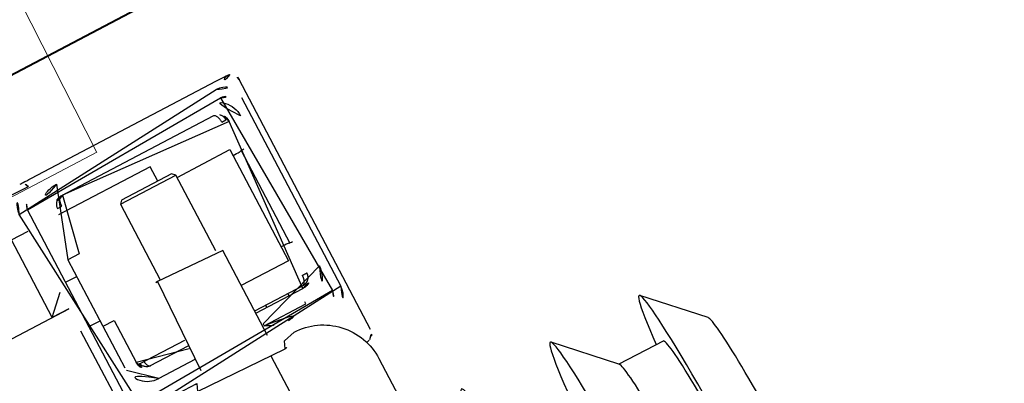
# Model space of a CAD drawing. Header units: metres. Extents: x 7408630 to 7411134, y 5569633 to 5570339.
# Tile 246 of 256: x 7410509.0939 to 7410509.2507, y 5569912.696 to 5569912.7539. Entities that reach past the tile are written whole.
import ezdxf
from ezdxf.enums import TextEntityAlignment as Align

# ---------------------------------------------------------------- set-up
doc = ezdxf.new("R2010")
doc.units = ezdxf.units.M
doc.header["$MEASUREMENT"] = 0
doc.layers.add('0-wypos-sanitarne', color=1, linetype='Continuous')
for name, color, linetype, lineweight in [('OPIS POM NOWE', 140, 'Continuous', 5), ('Opis_pom', 9, 'Continuous', 18), ('Sciany', 2, 'Continuous', 40)]:
    doc.layers.add(name, color=color, linetype=linetype, lineweight=lineweight)
doc.styles.add('ARIAL', font='tahoma.ttf')

# ---------------------------------------------------------------- blocks, each defined once
blk = doc.blocks.new('A$C324a30b8')
at = {"lineweight": 0}
for points in [[(-0.1772702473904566, -0.1195763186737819), (-0.1755240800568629, 1.384364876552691e-06)], [(-0.1755240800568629, -1.956768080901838e-15), (0.1755240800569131, -2.033095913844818e-15)]]:
    blk.add_lwpolyline(points, dxfattribs=at)
blk = doc.blocks.new('99400_TOP')
for points in [[(-0.1599318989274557, 0.04967999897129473), (-0.1724831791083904, 0.04968022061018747, 0.4055189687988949), (-0.171998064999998, 0.05017999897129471), (-0.171998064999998, 0.05087999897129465, 0.414213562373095), (-0.172498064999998, 0.05137999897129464), (-0.187498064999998, 0.05137999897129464, 0.414213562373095), (-0.187998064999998, 0.05087999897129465), (-0.187998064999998, 0.05017999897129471, 0.4055189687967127), (-0.1875129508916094, 0.04968022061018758), (-0.18999847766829, 0.0496802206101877, -0.414213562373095), (-0.1999984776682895, 0.0596802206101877), (-0.1999984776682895, 0.1396802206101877, -0.2660007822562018), (-0.195061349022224, 0.1483038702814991)], [(-0.184998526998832, 0.06835893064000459), (-0.1849985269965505, 0.06811730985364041, -0.05005514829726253), (-0.184852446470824, 0.06785575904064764), (-0.1836350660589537, 0.06744842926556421, -0.7198969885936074), (-0.1836350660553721, 0.0670690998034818), (-0.1848524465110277, 0.06666176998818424, -0.050055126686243), (-0.1849985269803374, 0.06640021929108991), (-0.1849985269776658, 0.06611730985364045, -0.05005514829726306), (-0.1848524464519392, 0.06585575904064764), (-0.183635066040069, 0.06544842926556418, -0.7198969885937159), (-0.1836350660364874, 0.06506909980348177), (-0.1848524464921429, 0.06466176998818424, -0.05005512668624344), (-0.1849985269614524, 0.06440021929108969), (-0.1840985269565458, 0.06388060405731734), (-0.1840985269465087, 0.06281761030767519), (-0.1849985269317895, 0.06125876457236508), (-0.1849985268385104, 0.05137999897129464)], [(-0.2001062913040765, 0.05634344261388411, 0.09130093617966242), (-0.2005536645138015, 0.05603520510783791, 0.1989090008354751), (-0.2009930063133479, 0.05497456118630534)], [(-0.1994446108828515, 0.05639836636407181, 0.1708347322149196), (-0.2001062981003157, 0.05634345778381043)], [(-0.1862480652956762, 0.04656102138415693, 0.1190956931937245), (-0.1899980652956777, 0.04764342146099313, 0.1190956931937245), (-0.1937480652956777, 0.04656102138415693)], [(-0.185998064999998, 0.04817999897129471), (-0.185998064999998, 0.03287999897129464, 0.414213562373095), (-0.185498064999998, 0.03237999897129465), (-0.174498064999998, 0.03237999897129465, 0.414213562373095), (-0.173998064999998, 0.03287999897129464), (-0.173998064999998, 0.0481799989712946)], [(-0.1984980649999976, 0.04217999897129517, -0.414213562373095), (-0.1944980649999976, 0.04617999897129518), (-0.186248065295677, 0.04617999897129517), (-0.186248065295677, 0.04656102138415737), (-0.193748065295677, 0.04656102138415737), (-0.193748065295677, 0.04617999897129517)], [(-0.173998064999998, 0.04617999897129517), (-0.1674980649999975, 0.04617999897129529, -0.414213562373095), (-0.1634980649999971, 0.04217999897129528), (-0.1635294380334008, 0.0426799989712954)], [(-0.185998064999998, 0.04417999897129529), (-0.1944980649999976, 0.04417999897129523, 0.414213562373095), (-0.1964980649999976, 0.04217999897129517), (-0.1964980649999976, 0.01517999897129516, 0.414213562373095), (-0.1944980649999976, 0.01317999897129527), (-0.1674980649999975, 0.01317999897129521, 0.414213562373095), (-0.1654980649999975, 0.01517999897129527), (-0.1654980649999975, 0.02267999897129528), (-0.1634980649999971, 0.02267999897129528), (-0.1634980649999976, 0.04217999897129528)], [(-0.1634980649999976, 0.03467999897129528), (-0.1654980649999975, 0.03467999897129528), (-0.1654980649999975, 0.04217999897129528, 0.414213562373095), (-0.1674980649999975, 0.04417999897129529), (-0.173998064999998, 0.04417999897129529)], [(-0.1944980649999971, 0.02024689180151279), (-0.1951502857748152, 0.02024387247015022), (-0.1954206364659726, 0.02024196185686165), (-0.1955995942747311, 0.02023936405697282), (-0.1956660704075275, 0.02023638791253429, 0.1164652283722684), (-0.1958896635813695, 0.02018362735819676), (-0.1960062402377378, 0.02012534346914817), (-0.1960062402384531, 0.03683391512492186), (-0.1958896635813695, 0.03677563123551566, 0.1164652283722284), (-0.1956660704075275, 0.03672287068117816), (-0.1954206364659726, 0.03671729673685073), (-0.1951502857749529, 0.03671538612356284), (-0.1944980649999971, 0.03671236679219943)], [(-0.1674980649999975, 0.01117999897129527, 0.414213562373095), (-0.1634980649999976, 0.01517999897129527), (-0.1634980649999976, 0.02267999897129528)], [(-0.1984980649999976, 0.01517999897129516, 0.414213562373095), (-0.1944980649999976, 0.01117999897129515)], [(-0.2009930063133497, 0.009984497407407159, 0.198909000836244), (-0.2005536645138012, 0.008923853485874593, 0.09130093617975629), (-0.2001062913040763, 0.008615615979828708)], [(-0.1623653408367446, 0.008486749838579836), (-0.1624946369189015, 0.008488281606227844), (-0.1626871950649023, 0.008489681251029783), (-0.162935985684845, 0.008490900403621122), (-0.1632325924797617, 0.008491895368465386), (-0.1635663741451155, 0.008492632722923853), (-0.1639258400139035, 0.008493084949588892), (-0.1642751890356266, 0.008493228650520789), (-0.1977092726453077, 0.008493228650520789), (-0.1984089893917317, 0.00849266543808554), (-0.1990272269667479, 0.008491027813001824), (-0.19948215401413, 0.008488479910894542), (-0.1996076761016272, 0.008492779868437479), (-0.1997278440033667, 0.00850655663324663), (-0.1998370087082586, 0.008527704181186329), (-0.2000326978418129, 0.00858609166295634, 0.5170328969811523), (-0.1986974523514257, 0.009524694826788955)], [(-0.1632983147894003, 0.009478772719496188, 0.4125364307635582), (-0.1622983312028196, 0.008484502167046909), (-0.1125041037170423, 0.008484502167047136), (-0.1122130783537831, 0.008513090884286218), (-0.1119331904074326, 0.008597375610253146), (-0.1116750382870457, 0.00873451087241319), (-0.1114482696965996, 0.00891896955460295), (-0.1112617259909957, 0.009144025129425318), (-0.1111222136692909, 0.009400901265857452), (-0.1110353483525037, 0.00967999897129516)]]:
    blk.add_lwpolyline(points, format="xyb")
for points in [[(-0.2494439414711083, 0.07835143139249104), (-0.241466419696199, 0.07016170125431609)], [(-0.2413629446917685, 0.07830615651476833), (-0.2334143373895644, 0.07830615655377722), (-0.2254809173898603, 0.07016170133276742)], [(-0.200007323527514, 0.05638163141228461), (-0.1998749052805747, 0.05642196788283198), (-0.1997562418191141, 0.05644779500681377), (-0.1996235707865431, 0.05646514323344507), (-0.1994803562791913, 0.05647064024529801)], [(-0.2009930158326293, 0.05497456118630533), (-0.2009930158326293, 0.009984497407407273)], [(-0.159998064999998, 0.03367999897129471), (-0.159998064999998, 0.04567999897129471)], [(-0.191998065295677, 0.04417999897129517), (-0.191998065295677, 0.04377924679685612)], [(-0.187998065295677, 0.04417999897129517), (-0.187998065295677, 0.04377924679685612)], [(-0.1947798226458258, 0.04377924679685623), (-0.185998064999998, 0.04377924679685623)], [(-0.173998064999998, 0.04377924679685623), (-0.167215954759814, 0.04377924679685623)], [(-0.1666362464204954, 0.04267999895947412), (-0.1666618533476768, 0.04283769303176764), (-0.166686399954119, 0.04295136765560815), (-0.1667153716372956, 0.04306035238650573), (-0.1667486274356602, 0.04316407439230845), (-0.1667858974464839, 0.04326165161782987), (-0.1668339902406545, 0.04336661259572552), (-0.1668866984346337, 0.04346135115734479), (-0.1669436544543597, 0.04354517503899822), (-0.1670132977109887, 0.043626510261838), (-0.1670958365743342, 0.04369791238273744), (-0.1671830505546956, 0.04374776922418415), (-0.1672835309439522, 0.0437785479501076), (-0.1671816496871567, 0.04377194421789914), (-0.1670768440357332, 0.04375782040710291), (-0.1669626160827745, 0.04373371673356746), (-0.1668620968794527, 0.04370461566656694), (-0.1667652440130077, 0.04366908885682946), (-0.1666607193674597, 0.04362185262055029), (-0.1665692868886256, 0.04357223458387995), (-0.166461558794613, 0.04350250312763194), (-0.1663604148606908, 0.04342401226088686), (-0.1662663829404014, 0.04333723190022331), (-0.1661799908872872, 0.04324263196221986), (-0.1661018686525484, 0.0431408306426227), (-0.1660328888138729, 0.04303299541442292), (-0.1659734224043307, 0.04291982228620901), (-0.1659237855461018, 0.04280194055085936), (-0.1658842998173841, 0.0426799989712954), (-0.173998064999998, 0.0426799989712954)], [(-0.1849985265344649, 0.01917999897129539), (-0.1944980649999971, 0.01917999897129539), (-0.1944980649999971, 0.03917999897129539), (-0.185998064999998, 0.03917999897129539)], [(-0.1959086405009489, 0.03678511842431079), (-0.196017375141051, 0.03678687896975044), (-0.1961553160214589, 0.03678847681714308), (-0.1963177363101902, 0.0367898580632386), (-0.1964980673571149, 0.03679098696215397)], [(-0.161498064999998, 0.03367999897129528), (-0.1634980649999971, 0.03367999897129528)], [(-0.1849985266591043, 0.03237999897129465), (-0.1849985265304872, 0.01875876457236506), (-0.184498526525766, 0.01825876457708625), (-0.1754985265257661, 0.01825876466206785), (-0.1749985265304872, 0.01875876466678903), (-0.1749985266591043, 0.03237999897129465)], [(0.1600019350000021, 0.02667999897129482), (0.1570019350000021, 0.02967999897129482), (0.1600019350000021, 0.02967999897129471), (-0.159998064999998, 0.02967999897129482), (-0.156998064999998, 0.02967999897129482), (-0.159998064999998, 0.02667999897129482)], [(-0.1569980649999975, 0.02967999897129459), (-0.1569980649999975, 0.01567999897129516), (-0.1599980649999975, 0.01567999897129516)], [(-0.161498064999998, 0.02567999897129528), (-0.1634980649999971, 0.02567999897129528)], [(-0.196498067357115, 0.02016827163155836), (-0.1963177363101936, 0.02016940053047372), (-0.1961553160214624, 0.0201707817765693), (-0.1960173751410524, 0.0201723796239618), (-0.195908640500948, 0.02017414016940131)], [(-0.1749985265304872, 0.01875876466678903), (-0.1849985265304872, 0.01875876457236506)], [(-0.1819980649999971, 0.01825876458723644), (-0.1819980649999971, 0.01567999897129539), (-0.1654980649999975, 0.01567999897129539)], [(-0.1663614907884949, 0.01353433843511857), (-0.1662515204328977, 0.01363718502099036), (-0.1661841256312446, 0.01371171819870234), (-0.1661217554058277, 0.01379075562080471), (-0.1660586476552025, 0.01388358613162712), (-0.1660041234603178, 0.01397812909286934), (-0.1659578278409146, 0.01407364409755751), (-0.1659193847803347, 0.01416941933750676), (-0.1658854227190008, 0.01427527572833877), (-0.1658601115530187, 0.01437987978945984), (-0.1658424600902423, 0.01448532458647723), (-0.1658327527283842, 0.01458521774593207), (-0.1658308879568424, 0.01468825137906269), (-0.1659305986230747, 0.01468001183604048), (-0.1660642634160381, 0.01468002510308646), (-0.1662962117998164, 0.01468015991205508), (-0.1664046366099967, 0.01467983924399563), (-0.1665052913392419, 0.01467956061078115), (-0.1666069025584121, 0.0146831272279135), (-0.1666096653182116, 0.01458310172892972), (-0.16661878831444, 0.01448225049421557), (-0.1666250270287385, 0.0143795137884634), (-0.1666364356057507, 0.01427763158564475), (-0.1666519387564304, 0.01417589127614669), (-0.1666718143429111, 0.01407234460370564), (-0.1666967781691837, 0.01396655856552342), (-0.1667256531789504, 0.01386538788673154), (-0.1667582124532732, 0.01376928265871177), (-0.1668018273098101, 0.01366127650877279), (-0.1668500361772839, 0.01356207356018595), (-0.1669024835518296, 0.01347298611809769), (-0.1669684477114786, 0.01338271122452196), (-0.1670388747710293, 0.01330793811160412), (-0.1671182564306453, 0.01324620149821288), (-0.1672518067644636, 0.01318001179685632), (-0.1947494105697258, 0.01318001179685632), (-0.1949282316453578, 0.01328302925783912), (-0.1950069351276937, 0.01335898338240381), (-0.195073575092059, 0.01344371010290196), (-0.1951289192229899, 0.01353142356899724), (-0.1951800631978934, 0.0136301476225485), (-0.1952207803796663, 0.01372443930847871), (-0.1952574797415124, 0.01382543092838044), (-0.195289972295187, 0.01393256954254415), (-0.1953180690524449, 0.01404530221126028), (-0.1953384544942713, 0.01414569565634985), (-0.1953552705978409, 0.01424880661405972), (-0.1953684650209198, 0.01435419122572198), (-0.1953777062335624, 0.01446163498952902), (-0.195384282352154, 0.01457644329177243), (-0.195385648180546, 0.01468001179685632), (-0.1961660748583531, 0.01466554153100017), (-0.1961615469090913, 0.01456450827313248), (-0.1961500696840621, 0.01445942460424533), (-0.1961299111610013, 0.01435265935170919), (-0.1961042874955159, 0.01425341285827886), (-0.1960687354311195, 0.01414814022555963), (-0.1960296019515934, 0.01405477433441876), (-0.1959786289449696, 0.01395395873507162), (-0.1959242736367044, 0.01386341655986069), (-0.1958606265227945, 0.01377283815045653), (-0.195790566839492, 0.01368730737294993), (-0.1957144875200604, 0.01360725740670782), (-0.1956327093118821, 0.01353300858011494)]]:
    blk.add_lwpolyline(points)
for points in [[(-0.199998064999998, 0.01267999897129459), (-0.199998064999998, 0.0466799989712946, -0.414213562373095), (-0.196998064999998, 0.0496799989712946), (-0.162998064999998, 0.0496799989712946, -0.414213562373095), (-0.159998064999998, 0.0466799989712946), (-0.159998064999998, 0.01267999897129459, -0.414213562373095), (-0.162998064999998, 0.00967999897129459), (-0.196998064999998, 0.00967999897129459, -0.414213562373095)], [(-0.161498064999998, 0.0466799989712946), (-0.161498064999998, 0.01267999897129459, -0.414213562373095), (-0.162998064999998, 0.01117999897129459), (-0.196998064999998, 0.01117999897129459, -0.414213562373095), (-0.198498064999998, 0.01267999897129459), (-0.198498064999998, 0.0466799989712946, -0.414213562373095), (-0.196998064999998, 0.0481799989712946), (-0.162998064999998, 0.0481799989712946, -0.414213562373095)]]:
    blk.add_lwpolyline(points, format="xyb", close=True)
blk.add_lwpolyline([(-0.1946662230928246, 0.04377924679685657), (-0.1946642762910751, 0.0437792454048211), (-0.1946634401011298, 0.04377924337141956), (-0.1946626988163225, 0.04377924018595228), (-0.1946620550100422, 0.04377923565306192), (-0.1946615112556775, 0.04377922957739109), (-0.1946610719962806, 0.04377922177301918), (-0.1946607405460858, 0.04377921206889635), (-0.1946605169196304, 0.04377920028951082), (-0.1946604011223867, 0.04377918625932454), (-0.1946606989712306, 0.04377912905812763), (-0.1946610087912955, 0.04377910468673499), (-0.1946614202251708, 0.043779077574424), (-0.1946619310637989, 0.0437790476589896), (-0.1946625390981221, 0.04377901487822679), (-0.1946632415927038, 0.04377897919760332), (-0.1946649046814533, 0.04377889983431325), (-0.1946668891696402, 0.04377881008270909), (-0.1946691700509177, 0.04377871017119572), (-0.1946716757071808, 0.04377860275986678), (-0.1946743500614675, 0.04377848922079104), (-0.1946771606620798, 0.04377836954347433), (-0.1946800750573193, 0.0437782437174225), (-0.1946921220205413, 0.04377767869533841), (-0.1946980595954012, 0.04377734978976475), (-0.1947039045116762, 0.04377696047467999), (-0.1947067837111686, 0.04377673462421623), (-0.1947095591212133, 0.04377648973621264), (-0.1947121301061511, 0.04377623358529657), (-0.1947145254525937, 0.04377596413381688), (-0.1947167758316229, 0.04377567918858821), (-0.1947189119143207, 0.04377537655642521), (-0.1947229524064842, 0.04377471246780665), (-0.1947247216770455, 0.04377439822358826), (-0.1947263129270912, 0.04377410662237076), (-0.1947294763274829, 0.04377348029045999), (-0.1947313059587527, 0.04377309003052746), (-0.194732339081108, 0.0437728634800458), (-0.1947334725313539, 0.04377261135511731), (-0.1947347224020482, 0.04377233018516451), (-0.1947361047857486, 0.04377201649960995), (-0.1947376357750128, 0.04377166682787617), (-0.1947393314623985, 0.04377127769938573), (-0.1947412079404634, 0.04377084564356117), (-0.1947432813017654, 0.04377036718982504), (-0.1947455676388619, 0.04376983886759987), (-0.1947480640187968, 0.04376926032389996), (-0.1947506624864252, 0.0437686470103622), (-0.1947533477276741, 0.04376799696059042), (-0.1947561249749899, 0.0437673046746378), (-0.1947589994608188, 0.04376656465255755), (-0.1947619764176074, 0.04376577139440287), (-0.1947650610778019, 0.04376491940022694), (-0.1947682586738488, 0.04376400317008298), (-0.1947715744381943, 0.04376301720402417), (-0.194778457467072, 0.0437608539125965), (-0.194785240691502, 0.04375856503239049), (-0.194791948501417, 0.04375614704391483), (-0.1947986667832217, 0.0437535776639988), (-0.1948054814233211, 0.04375083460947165), (-0.1948124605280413, 0.04374790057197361), (-0.1948194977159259, 0.04374480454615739), (-0.1948265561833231, 0.04374155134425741), (-0.1948336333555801, 0.04373813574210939), (-0.194840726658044, 0.04373455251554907), (-0.194847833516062, 0.04373079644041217), (-0.1948549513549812, 0.04372686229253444), (-0.1948620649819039, 0.04372275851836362), (-0.1948691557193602, 0.04371850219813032), (-0.1948762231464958, 0.04371409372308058), (-0.1948832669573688, 0.04370953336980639), (-0.1948902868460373, 0.04370482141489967), (-0.1948972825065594, 0.04369995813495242), (-0.1949042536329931, 0.04369494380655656), (-0.1949111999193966, 0.04368977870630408), (-0.1949181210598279, 0.04368446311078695), (-0.1949250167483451, 0.0436789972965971), (-0.1949318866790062, 0.04367338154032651), (-0.1949387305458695, 0.04366761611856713), (-0.1949455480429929, 0.04366170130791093), (-0.1949523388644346, 0.04365563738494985), (-0.1949591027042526, 0.04364942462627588), (-0.194965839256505, 0.04364306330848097), (-0.1949725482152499, 0.04363655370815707), (-0.1949792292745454, 0.04362989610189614), (-0.1949858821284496, 0.04362309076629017), (-0.1949925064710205, 0.04361613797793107), (-0.1949991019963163, 0.04360903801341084), (-0.195005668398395, 0.04360179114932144), (-0.1950122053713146, 0.04359439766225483), (-0.1950187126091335, 0.04358685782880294), (-0.1950251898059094, 0.04357917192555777), (-0.1950316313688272, 0.04357134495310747), (-0.195038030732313, 0.04356338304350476), (-0.1950443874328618, 0.04355528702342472), (-0.195050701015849, 0.0435470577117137), (-0.1950569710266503, 0.04353869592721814), (-0.1950631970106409, 0.04353020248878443), (-0.1950693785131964, 0.04352157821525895), (-0.1950755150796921, 0.04351282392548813), (-0.1950816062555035, 0.04350394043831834), (-0.195087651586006, 0.04349492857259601), (-0.1950936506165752, 0.04348578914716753), (-0.1950996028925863, 0.04347652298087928), (-0.1951055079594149, 0.04346713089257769), (-0.1951113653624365, 0.04345761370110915), (-0.1951171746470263, 0.04344797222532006), (-0.1951229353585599, 0.04343820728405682), (-0.1951286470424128, 0.04342831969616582), (-0.1951343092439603, 0.04341831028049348), (-0.1951399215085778, 0.04340817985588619), (-0.195145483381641, 0.04339792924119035), (-0.195150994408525, 0.04338755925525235), (-0.1951564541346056, 0.04337707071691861), (-0.1951618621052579, 0.04336646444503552), (-0.1951672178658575, 0.04335574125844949), (-0.1951725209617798, 0.0433449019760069), (-0.1951777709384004, 0.04333394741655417), (-0.1951829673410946, 0.04332287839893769), (-0.1951881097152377, 0.04331169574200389), (-0.1951931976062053, 0.04330040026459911), (-0.1951982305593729, 0.0432889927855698), (-0.1952032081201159, 0.04327747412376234), (-0.1952081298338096, 0.04326584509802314), (-0.1952129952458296, 0.04325410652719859), (-0.1952178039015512, 0.0432422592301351), (-0.1952225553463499, 0.04323030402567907), (-0.1952272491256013, 0.0432182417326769), (-0.1952318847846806, 0.04320607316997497), (-0.1952364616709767, 0.04319379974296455), (-0.19524096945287, 0.04318145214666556), (-0.1952454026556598, 0.04316904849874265), (-0.1952497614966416, 0.04315659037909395), (-0.1952582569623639, 0.04313151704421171), (-0.1952664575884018, 0.04310624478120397), (-0.1952743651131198, 0.04308078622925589), (-0.1952819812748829, 0.04305515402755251), (-0.1952893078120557, 0.043029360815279), (-0.195296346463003, 0.04300341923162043), (-0.1953030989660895, 0.04297734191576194), (-0.1953095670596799, 0.04295114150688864), (-0.195315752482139, 0.04292483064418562), (-0.1953216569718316, 0.04289842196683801), (-0.1953272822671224, 0.04287192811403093), (-0.195332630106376, 0.04284536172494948), (-0.1953377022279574, 0.04281873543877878), (-0.1953425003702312, 0.04279206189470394), (-0.1953470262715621, 0.04276535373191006), (-0.1953512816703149, 0.04273862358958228), (-0.1953552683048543, 0.04271188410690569), (-0.1953589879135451, 0.04268514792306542), (-0.1953624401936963, 0.04265842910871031), (-0.1953655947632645, 0.04263175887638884), (-0.1953684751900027, 0.04260512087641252), (-0.195371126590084, 0.0425784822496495), (-0.195372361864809, 0.0425652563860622), (-0.1953729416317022, 0.04255876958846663), (-0.1953734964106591, 0.04255237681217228), (-0.1953740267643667, 0.04254608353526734), (-0.1953745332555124, 0.04253989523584), (-0.1953750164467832, 0.04253381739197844), (-0.1953754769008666, 0.04252785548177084), (-0.1953759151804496, 0.04252201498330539), (-0.1953763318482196, 0.04251630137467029), (-0.1953767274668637, 0.0425107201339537), (-0.1953771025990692, 0.04250527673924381), (-0.1953774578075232, 0.04249997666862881), (-0.1953777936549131, 0.0424948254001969), (-0.195378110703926, 0.04248982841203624), (-0.1953784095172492, 0.04248499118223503), (-0.1953786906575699, 0.04248031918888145), (-0.1953789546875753, 0.04247581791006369), (-0.1953792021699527, 0.04247149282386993), (-0.1953794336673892, 0.04246734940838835), (-0.1953796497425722, 0.04246339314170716), (-0.1953798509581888, 0.0424596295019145), (-0.1953800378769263, 0.0424560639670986), (-0.1953802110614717, 0.04245270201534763), (-0.1953803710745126, 0.04244954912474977), (-0.1953805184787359, 0.0424466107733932), (-0.195380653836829, 0.04244389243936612), (-0.1953807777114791, 0.04244139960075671), (-0.1953808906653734, 0.04243913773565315), (-0.1953809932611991, 0.04243711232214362), (-0.1953811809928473, 0.04243357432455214), (-0.1953813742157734, 0.04243019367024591), (-0.1953815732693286, 0.04242692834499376), (-0.1953817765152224, 0.04242377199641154), (-0.1953819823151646, 0.04242071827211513), (-0.1953823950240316, 0.04241489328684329), (-0.1953827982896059, 0.0424094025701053), (-0.1953831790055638, 0.04240419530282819), (-0.1953835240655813, 0.04239922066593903), (-0.1953838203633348, 0.04239442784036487), (-0.1953840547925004, 0.04238976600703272), (-0.1953842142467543, 0.04238518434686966), (-0.1953842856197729, 0.04238063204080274), (-0.1953842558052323, 0.04237605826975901), (-0.1953841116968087, 0.04237141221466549), (-0.1953838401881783, 0.04236664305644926), (-0.1953834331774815, 0.04236175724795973), (-0.1953829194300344, 0.04235705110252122), (-0.1953823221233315, 0.04235255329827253), (-0.1953816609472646, 0.0423482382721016), (-0.1953809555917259, 0.04234408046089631), (-0.1953802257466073, 0.04234005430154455), (-0.1953794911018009, 0.04233613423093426), (-0.1953780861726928, 0.04232851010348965), (-0.1953768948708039, 0.04232097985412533), (-0.1953764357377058, 0.04231720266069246), (-0.1953761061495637, 0.04231342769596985), (-0.1953759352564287, 0.04230966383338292), (-0.1953759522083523, 0.04230591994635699), (-0.195376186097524, 0.04230220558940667), (-0.1953766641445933, 0.04229854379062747), (-0.1953774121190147, 0.04229495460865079), (-0.1953784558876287, 0.04229145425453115), (-0.1953798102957, 0.0422880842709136), (-0.1953806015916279, 0.04228646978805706), (-0.1953814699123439, 0.04228490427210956), (-0.1953824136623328, 0.04228339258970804), (-0.1953834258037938, 0.04228194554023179), (-0.195384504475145, 0.04228056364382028), (-0.1953856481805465, 0.04227924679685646), (-0.1953874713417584, 0.04227740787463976), (-0.1953894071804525, 0.0422757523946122), (-0.1953914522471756, 0.04227428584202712), (-0.1953936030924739, 0.04227301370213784), (-0.1953958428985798, 0.04227194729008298), (-0.1953981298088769, 0.04227110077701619), (-0.1954004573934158, 0.04227046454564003), (-0.195402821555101, 0.04227002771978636), (-0.1954076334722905, 0.04226970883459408), (-0.1954124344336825, 0.04227004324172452), (-0.1954171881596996, 0.04227090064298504), (-0.195421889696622, 0.0422721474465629), (-0.1954311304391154, 0.04227528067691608), (-0.1954406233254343, 0.04227862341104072), (-0.1954457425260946, 0.04228020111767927), (-0.195451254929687, 0.04228162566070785), (-0.1954572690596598, 0.04228282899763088), (-0.1954604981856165, 0.04228332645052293), (-0.1954638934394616, 0.04228374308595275), (-0.1954711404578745, 0.04228429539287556), (-0.1954785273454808, 0.04228444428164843), (-0.1954860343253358, 0.04228425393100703), (-0.1954937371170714, 0.04228379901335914), (-0.1955017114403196, 0.0422831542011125), (-0.1955100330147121, 0.04228239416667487), (-0.1955187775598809, 0.04228159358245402), (-0.1955280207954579, 0.04228082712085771), (-0.1955378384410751, 0.04228016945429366), (-0.1955482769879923, 0.04227969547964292), (-0.1955587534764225, 0.04227944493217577), (-0.1955691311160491, 0.04227935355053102), (-0.1955795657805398, 0.04227933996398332), (-0.195590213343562, 0.04227932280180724), (-0.1956120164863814, 0.04227918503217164), (-0.1956335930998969, 0.04227910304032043), (-0.1956548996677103, 0.0422790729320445), (-0.1956759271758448, 0.04227908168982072), (-0.1956966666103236, 0.04227911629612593), (-0.1957372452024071, 0.04227921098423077), (-0.1957570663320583, 0.0422792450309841), (-0.195776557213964, 0.04227925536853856), (-0.1959476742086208, 0.04227932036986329), (-0.1959622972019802, 0.04227932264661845), (-0.1959764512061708, 0.0422793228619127), (-0.1959901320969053, 0.0422793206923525), (-0.1960033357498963, 0.04227931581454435), (-0.1960160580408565, 0.04227930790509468), (-0.1960282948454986, 0.04227929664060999), (-0.1960400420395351, 0.04227928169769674), (-0.1960512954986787, 0.04227926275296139), (-0.1960620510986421, 0.04227923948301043), (-0.1960722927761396, 0.04227929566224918), (-0.196081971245, 0.04227974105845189), (-0.1960910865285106, 0.04228052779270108), (-0.1960996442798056, 0.04228156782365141), (-0.1961076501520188, 0.04228277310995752), (-0.1961151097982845, 0.04228405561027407), (-0.1961284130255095, 0.04228650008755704), (-0.196134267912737, 0.04228748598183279), (-0.1961395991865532, 0.04228819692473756), (-0.1961444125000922, 0.04228854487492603), (-0.1961487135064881, 0.04228844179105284), (-0.1961506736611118, 0.0422881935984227), (-0.1961525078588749, 0.04228779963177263), (-0.1961542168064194, 0.04228724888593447), (-0.1961558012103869, 0.04228653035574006), (-0.1961572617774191, 0.04228563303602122), (-0.1961585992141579, 0.04228454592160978), (-0.196159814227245, 0.04228325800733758), (-0.1961609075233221, 0.04228175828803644), (-0.196161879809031, 0.04228003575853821), (-0.1961627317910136, 0.04227807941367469), (-0.1961634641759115, 0.04227587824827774), (-0.1961640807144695, 0.04227348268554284), (-0.1961645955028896, 0.04227128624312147), (-0.1961648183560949, 0.04227041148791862), (-0.1961650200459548, 0.04226976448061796), (-0.1961652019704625, 0.04226940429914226), (-0.1961653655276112, 0.04226939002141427), (-0.1961655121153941, 0.04226978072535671), (-0.1961656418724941, 0.04227062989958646), (-0.1961657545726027, 0.04227198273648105), (-0.1961658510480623, 0.04227388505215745), (-0.1961659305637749, 0.04227631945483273), (-0.196165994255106, 0.04227924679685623), (-0.1961660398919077, 0.0422823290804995), (-0.196166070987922, 0.0422857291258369), (-0.1961660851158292, 0.04228939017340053), (-0.1961660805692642, 0.04229325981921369), (-0.1961660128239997, 0.04230136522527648), (-0.1961658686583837, 0.04230972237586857), (-0.1961656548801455, 0.04231814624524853), (-0.1961653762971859, 0.04232668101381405), (-0.1961650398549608, 0.04233537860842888), (-0.1961648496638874, 0.04233986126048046), (-0.1961646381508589, 0.0423445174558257), (-0.1961643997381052, 0.0423494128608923), (-0.1961641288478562, 0.04235461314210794), (-0.1961638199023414, 0.04236018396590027), (-0.1961636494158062, 0.04236312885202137), (-0.1961634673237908, 0.04236619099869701), (-0.1961626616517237, 0.04237918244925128), (-0.1961622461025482, 0.0423856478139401), (-0.1961617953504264, 0.04239224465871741), (-0.1961612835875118, 0.04239914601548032), (-0.196160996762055, 0.04240276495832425), (-0.1961606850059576, 0.042406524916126), (-0.1961603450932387, 0.04241044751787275), (-0.1961599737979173, 0.04241455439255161), (-0.1961595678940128, 0.04241886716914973), (-0.1961591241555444, 0.04242340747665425), (-0.1961586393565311, 0.04242819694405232), (-0.1961581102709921, 0.04243325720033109), (-0.1961575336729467, 0.04243860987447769), (-0.1961569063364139, 0.04244427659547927), (-0.1961562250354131, 0.04245027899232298), (-0.1961558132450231, 0.04245386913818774), (-0.196155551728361, 0.04245613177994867), (-0.1961552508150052, 0.04245870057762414), (-0.196154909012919, 0.04246156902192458), (-0.1961545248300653, 0.04246473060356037), (-0.1961540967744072, 0.04246817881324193), (-0.1961536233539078, 0.04247190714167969), (-0.1961531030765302, 0.04247590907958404), (-0.1961525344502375, 0.04248017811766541), (-0.1961519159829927, 0.0424847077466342), (-0.1961512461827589, 0.04248949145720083), (-0.1961505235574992, 0.04249452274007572), (-0.1961497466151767, 0.04249979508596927), (-0.1961489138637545, 0.0425053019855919), (-0.1961480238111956, 0.042511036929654), (-0.196147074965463, 0.04251699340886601), (-0.19614606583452, 0.04252316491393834), (-0.1961449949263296, 0.04252954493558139), (-0.1961438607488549, 0.04253612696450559), (-0.1961426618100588, 0.04254290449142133), (-0.1961413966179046, 0.04254987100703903), (-0.1961400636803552, 0.04255702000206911), (-0.1961386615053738, 0.04256434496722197), (-0.1961371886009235, 0.04257183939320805), (-0.1961356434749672, 0.04257949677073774), (-0.1961340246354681, 0.04258731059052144), (-0.1961323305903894, 0.0425952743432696), (-0.1961305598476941, 0.04260338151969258), (-0.1961287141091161, 0.04261161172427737), (-0.1961248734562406, 0.04262808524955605), (-0.196120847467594, 0.04264451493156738), (-0.1961166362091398, 0.04266089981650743), (-0.1961122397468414, 0.04267723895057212), (-0.1961076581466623, 0.04269353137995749), (-0.1961028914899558, 0.04270977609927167), (-0.1960979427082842, 0.04272596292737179), (-0.1960928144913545, 0.04274208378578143), (-0.1960875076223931, 0.04275813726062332), (-0.1960820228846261, 0.04277412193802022), (-0.1960763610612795, 0.04279003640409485), (-0.1960705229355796, 0.04280587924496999), (-0.1960645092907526, 0.04282164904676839), (-0.1960583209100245, 0.04283734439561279), (-0.1960519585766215, 0.04285296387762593), (-0.1960454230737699, 0.04286850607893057), (-0.1960387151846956, 0.04288396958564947), (-0.196031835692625, 0.04289935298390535), (-0.1960247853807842, 0.04291465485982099), (-0.1960175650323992, 0.04292987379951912), (-0.1960101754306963, 0.0429450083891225), (-0.1960026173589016, 0.04296005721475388), (-0.1959948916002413, 0.04297501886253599), (-0.1959869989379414, 0.04298989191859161), (-0.1959789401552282, 0.04300467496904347), (-0.1959707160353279, 0.04301936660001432), (-0.1959623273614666, 0.04303396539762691), (-0.1959537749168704, 0.04304846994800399), (-0.1959450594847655, 0.04306287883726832), (-0.195936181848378, 0.04307719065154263), (-0.1959271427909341, 0.04309140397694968), (-0.19591794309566, 0.04310551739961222), (-0.1959085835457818, 0.043119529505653), (-0.1958990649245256, 0.04313343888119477), (-0.1958893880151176, 0.04314724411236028), (-0.195879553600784, 0.04316094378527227), (-0.195869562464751, 0.0431745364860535), (-0.1958594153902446, 0.0431880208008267), (-0.195849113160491, 0.04320139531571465), (-0.1958386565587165, 0.04321465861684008), (-0.195828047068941, 0.04322780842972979), (-0.1958172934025, 0.04324083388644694), (-0.1958063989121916, 0.04325373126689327), (-0.195795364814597, 0.04326649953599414), (-0.1957841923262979, 0.04327913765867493), (-0.1957728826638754, 0.04329164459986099), (-0.1957614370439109, 0.04330401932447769), (-0.1957498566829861, 0.04331626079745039), (-0.1957381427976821, 0.04332836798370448), (-0.1957262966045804, 0.04334033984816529), (-0.1957143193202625, 0.04335217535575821), (-0.1957022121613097, 0.0433638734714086), (-0.1956899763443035, 0.04337543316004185), (-0.1956776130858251, 0.04338685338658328), (-0.1956651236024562, 0.04339813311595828), (-0.1956525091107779, 0.04340927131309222), (-0.1956397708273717, 0.04342026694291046), (-0.1956269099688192, 0.04343111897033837), (-0.1956139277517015, 0.04344182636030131), (-0.1956008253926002, 0.04345238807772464), (-0.1955876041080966, 0.04346280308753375), (-0.1955742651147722, 0.04347307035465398), (-0.1955608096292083, 0.04348318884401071), (-0.1955472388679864, 0.04349315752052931), (-0.1955335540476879, 0.04350297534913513), (-0.1955197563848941, 0.04351264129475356), (-0.1955058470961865, 0.04352215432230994), (-0.1954918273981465, 0.04353151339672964), (-0.1954776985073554, 0.04354071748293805), (-0.1954634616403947, 0.04354976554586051), (-0.1954491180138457, 0.0435586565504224), (-0.19543466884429, 0.04356738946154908), (-0.1954201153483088, 0.04357596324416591), (-0.1954054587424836, 0.04358437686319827), (-0.195390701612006, 0.04359262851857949), (-0.1953758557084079, 0.04360071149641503), (-0.1953609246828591, 0.04360862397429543), (-0.1953459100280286, 0.04361636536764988), (-0.1953308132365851, 0.04362393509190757), (-0.1953156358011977, 0.04363133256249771), (-0.1953003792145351, 0.04363855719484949), (-0.1952850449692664, 0.04364560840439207), (-0.1952696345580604, 0.04365248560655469), (-0.195254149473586, 0.04365918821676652), (-0.1952385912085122, 0.04366571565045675), (-0.1952229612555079, 0.04367206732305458), (-0.1952072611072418, 0.04367824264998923), (-0.1951914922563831, 0.04368424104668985), (-0.1951756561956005, 0.04369006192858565), (-0.1951597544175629, 0.04369570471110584), (-0.1951437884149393, 0.04370116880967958), (-0.1951277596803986, 0.04370645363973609), (-0.1951116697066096, 0.04371155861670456), (-0.1950955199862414, 0.04371648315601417), (-0.1950793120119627, 0.04372122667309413), (-0.1950630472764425, 0.04372578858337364), (-0.1950467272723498, 0.04373016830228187), (-0.1950303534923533, 0.04373436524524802), (-0.1950139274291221, 0.04373837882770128), (-0.1949974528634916, 0.0437422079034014), (-0.1949809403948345, 0.04374584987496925), (-0.1949643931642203, 0.04374930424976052), (-0.1949478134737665, 0.04375257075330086), (-0.1949312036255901, 0.04375564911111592), (-0.1949145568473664, 0.04375854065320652), (-0.1949059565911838, 0.04375996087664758), (-0.1948969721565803, 0.04376139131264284), (-0.19488760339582, 0.04376282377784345), (-0.1948778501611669, 0.04376425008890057), (-0.1948677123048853, 0.04376566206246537), (-0.1948571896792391, 0.04376705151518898), (-0.1948462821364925, 0.0437684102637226), (-0.1948349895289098, 0.04376973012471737), (-0.1948233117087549, 0.04377100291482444), (-0.1948112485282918, 0.04377222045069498), (-0.194798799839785, 0.04377337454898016), (-0.1947924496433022, 0.04377392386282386), (-0.1947863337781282, 0.0437744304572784), (-0.1947805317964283, 0.04377488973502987), (-0.1947750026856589, 0.04377530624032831), (-0.1947697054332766, 0.0437756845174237), (-0.1947645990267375, 0.04377602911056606), (-0.194754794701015, 0.04377663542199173), (-0.1947452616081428, 0.04377716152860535), (-0.1947405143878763, 0.04377740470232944), (-0.1947360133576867, 0.04377762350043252), (-0.194731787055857, 0.04377781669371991), (-0.1947277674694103, 0.04377798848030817), (-0.1947123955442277, 0.04377854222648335), (-0.194704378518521, 0.04377876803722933), (-0.1946959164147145, 0.04377895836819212), (-0.194693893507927, 0.0437789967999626), (-0.1946919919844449, 0.04377903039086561), (-0.1946902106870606, 0.04377905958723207), (-0.1946885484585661, 0.04377908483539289), (-0.1946855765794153, 0.0437791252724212), (-0.1946829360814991, 0.04377915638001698), (-0.1946779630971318, 0.04377920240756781), (-0.194675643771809, 0.04377921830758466), (-0.1946734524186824, 0.04377923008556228), (-0.194671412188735, 0.04377923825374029), (-0.1946695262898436, 0.04377924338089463), (-0.1946677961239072, 0.04377924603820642)], close=True)
for centre, major_axis, ratio, start_param, end_param in [((-0.2413629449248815, 0.1258061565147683), (-2.733438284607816e-10, 0.05569754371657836), 0.04256043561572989, 0.705617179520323, 3.69102637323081), ((-0.2253774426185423, 0.1258061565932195), (-2.733438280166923e-10, 0.0556975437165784), 0.04256043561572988, 0.7056171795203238, 3.691026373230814), ((-0.2093919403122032, 0.1258061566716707), (-2.733438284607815e-10, 0.0556975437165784), 0.04256043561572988, 0.7056171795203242, 3.691026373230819), ((-0.2493556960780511, 0.1258061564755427), (-2.331131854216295e-10, 0.04750000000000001), 0.04256043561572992, 0.7056171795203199, 3.097927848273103), ((-0.2413629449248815, 0.1258061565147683), (-2.33113185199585e-10, 0.0475), 0.04256043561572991, 0.7056171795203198, 3.141592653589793), ((-0.2333701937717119, 0.1258061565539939), (-2.331131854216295e-10, 0.04750000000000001), 0.04256043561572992, 0.7056171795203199, 3.097927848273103)]:
    blk.add_ellipse(centre, major_axis=major_axis, ratio=ratio, start_param=start_param, end_param=end_param)
blk = doc.blocks.new('A$C4ebe9e89')
blk.add_blockref('99400_TOP', (0, 0))
blk = doc.blocks.new('A$C142d3faa')
at = {"layer": 'Sciany'}
blk.add_lwpolyline([(2204.094827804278, 1469.106190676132), (1893.225359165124, 1469.106190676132)], dxfattribs=at)
at = {"layer": '0-wypos-sanitarne', "xscale": 100, "yscale": 100, "zscale": 100, "rotation": 180}
for name, p in [('A$C324a30b8', (2147.737188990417, 1467.385243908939)), ('A$C4ebe9e89', (2147.737188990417, 1468.353243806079))]:
    blk.add_blockref(name, p, dxfattribs=at)
at = {"layer": 'OPIS POM NOWE', "style": 'ARIAL'}
for tag, p in [('E1,4', (2085.453509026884, 1677.902724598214)), ('E1,4', (2642.565068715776, 1467.098580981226)), ('E1,4', (2887.554946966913, 1334.669140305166)), ('E1,1', (2346.15172770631, 945.3069204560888)), ('E1,2', (2380.289767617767, 731.4605824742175)), ('E1,4', (3248.926969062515, 423.5622677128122)), ('E1,3', (2269.290473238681, 389.8474601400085)), ('E1,5', (4145.396889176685, -41.41678165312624))]:
    blk.add_attdef(tag, text='', height=23.936, dxfattribs=at).set_placement(p, align=Align.MIDDLE_CENTER)
at = {"layer": 'Opis_pom', "ltscale": 0.7, "style": 'ARIAL'}
for tag, p in [('B1,18', (784.175454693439, 4749.376909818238)), ('B1,21', (1474.160621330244, 4744.552251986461)), ('B1/17', (593.1950013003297, 4721.360037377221)), ('1,23', (2643.879736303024, 4721.360037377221)), ('1,22', (2015.997302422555, 4715.619925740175)), ('A1,1', (-123.2752701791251, 4710.792713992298)), ('B1,1', (2964.213888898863, 4687.194759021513)), ('B1,19', (983.4770436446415, 4684.250472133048)), ('A1,6', (-365.3793687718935, 4657.226791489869)), ('A1,16', (198.2072643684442, 4631.436355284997)), ('B1,20', (1267.194878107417, 4624.632454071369)), ('B1,3', (3298.013043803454, 4567.235815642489)), ('B1,4', (4545.109849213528, 4480.622250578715)), ('A1,5', (-782.1155021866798, 4446.932694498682)), ('A1,2', (-186.9193724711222, 4425.112318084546)), ('A1,15', (198.2072643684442, 4391.000839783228)), ('B1,2', (2872.012077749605, 4302.459186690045)), ('A1,3', (-121.2895641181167, 4150.905633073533)), ('B1,8', (2427.383192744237, 4053.123158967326)), ('B1,6', (4754.926236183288, 3940.334623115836)), ('A1,4', (-837.6792277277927, 3920.772192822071)), ('B1,14', (401.2060605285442, 3890.998977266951)), ('B1,13', (1255.283140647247, 3857.264790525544)), ('B1,5', (4487.887436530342, 3854.524062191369)), ('B1,10', (1961.599271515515, 3852.276071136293)), ('B1,9', (2126.781835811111, 3827.246892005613)), ('B1,7', (3203.179523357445, 3799.68363001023)), ('B1,11', (2118.658790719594, 3658.838670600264)), ('B1,12', (1949.477289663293, 3633.257187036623)), ('C1,2', (2894.604733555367, 3427.283363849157)), ('C1,3', (2160.246723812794, 3198.455877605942)), ('C1,1', (3129.25555325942, 2706.44898945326)), ('C1,4', (2077.339235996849, 2485.413103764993)), ('C1,5', (2131.383208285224, 2180.309788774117)), ('C1,10', (3196.043433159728, 2172.920878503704)), ('C1,9', (3215.995519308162, 1907.634199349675)), ('C1,6', (2168.073843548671, 1819.58528353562)), ('D0,18', (1348.653176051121, 1483.781635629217)), ('C1,8', (2890.195548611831, 1472.29709332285)), ('C1,7', (2247.746238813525, 1432.404889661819)), ('D,03', (680.1466722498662, 1361.206844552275)), ('D0,15', (1769.826019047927, 1360.285680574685)), ('D,07', (301.6534830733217, 1339.208595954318)), ('D0,6', (-189.623502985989, 1299.117330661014)), ('D0,8', (-573.6059719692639, 1280.794415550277)), ('D0,2', (1011.718833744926, 1184.667071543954)), ('D0,4', (520.2942003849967, 1181.603761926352)), ('D0,14', (1790.011409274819, 1156.002015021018)), ('D,05', (264.3299696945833, 1077.697489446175)), ('D0,13', (1760.78024321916, 974.2700197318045)), ('D0,09', (-770.0709432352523, 944.5551283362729)), ('D0,1', (999.9887503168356, 928.6062601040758)), ('D0,10', (-751.0723892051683, 564.5580135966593)), ('D0,11', (-751.0723892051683, 336.7382673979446)), ('D0,12', (198.7439030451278, 306.3970252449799))]:
    blk.add_attdef(tag, text='', height=11.968, dxfattribs=at).set_placement(p, align=Align.MIDDLE_CENTER)

msp = doc.modelspace()

# ---------------------------------------------------------------- block references
at = {"xscale": 0.01, "yscale": 0.01, "zscale": 0.01, "rotation": 27.75854060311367}
msp.add_blockref('A$C142d3faa', (7410496.779402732, 5569889.662845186), dxfattribs=at)

doc.saveas('drawing.dxf')
